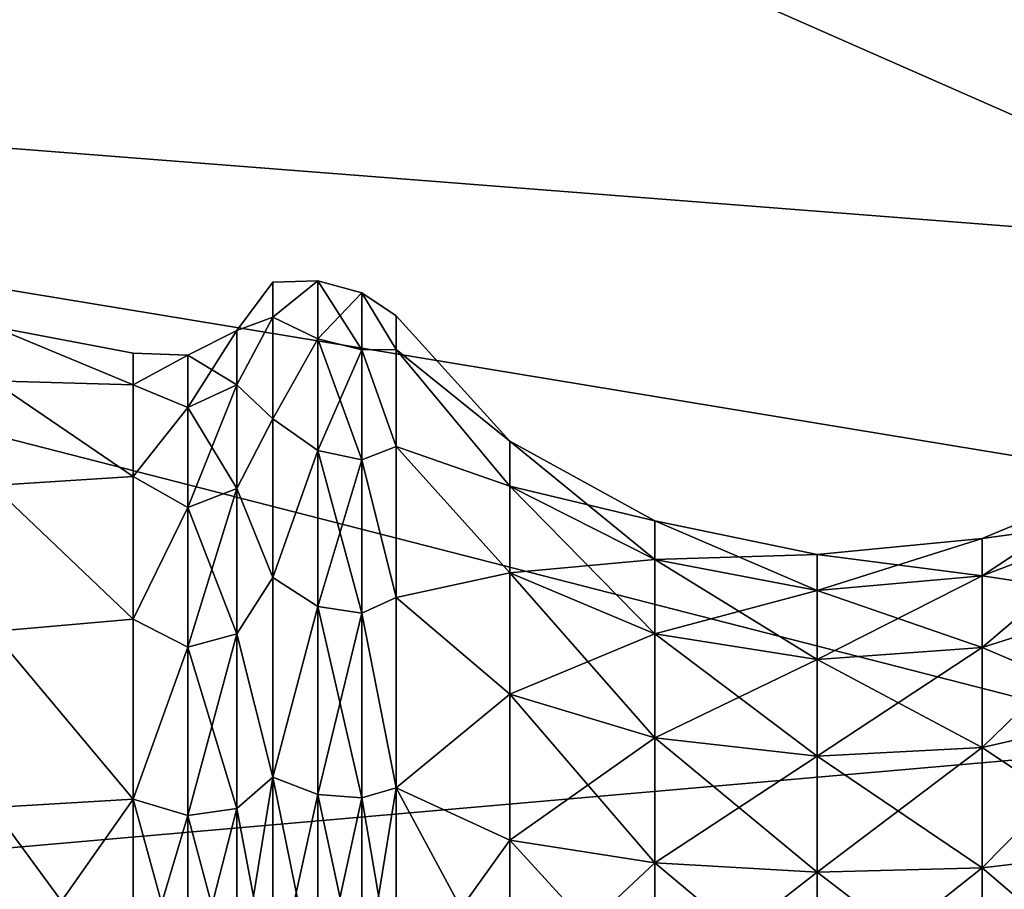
# Model space of a CAD drawing. Header units: millimetres. Extents: x -110 to 119, y -127 to 212.
# Tile 37 of 186: x -98 to -91, y 1 to 7. Entities that reach past the tile are written whole.
import ezdxf

# ---------------------------------------------------------------- set-up
doc = ezdxf.new("R2010")
doc.units = ezdxf.units.MM
doc.header["$LTSCALE"] = 26.699852
for name, color, linetype in [('10', 7, 'CONTINUOUS'), ('515', 7, 'CONTINUOUS'), ('516', 7, 'CONTINUOUS'), ('519', 7, 'CONTINUOUS'), ('520', 7, 'CONTINUOUS')]:
    doc.layers.add(name, color=color, linetype=linetype)

msp = doc.modelspace()

# ---------------------------------------------------------------- linework, layer by layer
at = {"layer": '10', "color": 7, "linetype": 'CONTINUOUS', "true_color": 0xa2afbf}
for points in [[(-107.3358, 13.3939, -53), (-109.3275, 6.8282, -53), (-88.7826, 5.2262, -36), (-107.3358, 13.3939, -53)], [(-88.0511, 6.8511, -36), (-107.3358, 13.3939, -53), (-88.7826, 5.2262, -36), (-88.0511, 6.8511, -36)], [(-109.3275, 6.8282, -53), (-110, 0, -53), (-89.6321, 1.7803, -36), (-109.3275, 6.8282, -53)], [(-88.7826, 5.2262, -36), (-109.3275, 6.8282, -53), (-89.3118, 3.5268, -36), (-88.7826, 5.2262, -36)], [(-89.3118, 3.5268, -36), (-109.3275, 6.8282, -53), (-89.6321, 1.7803, -36), (-89.3118, 3.5268, -36)], [(-110, 0, -53), (-89.7402, 0, -36), (-89.6321, 1.7803, -36), (-110, 0, -53)]]:
    msp.add_3dface(points, dxfattribs=at)
at = {"layer": '515', "color": 7, "linetype": 'CONTINUOUS', "true_color": 0xa2afbf}
for points in [[(-96.1019, 5.0063, 50.025), (-96.1019, 4.7613, 51.572), (-95.788, 5.0161, 50.7462), (-96.1019, 5.0063, 50.025)], [(-95.788, 5.0161, 50.7462), (-96.1019, 4.7613, 51.572), (-95.788, 4.6097, 52.1302), (-95.788, 5.0161, 50.7462)], [(-96.1019, 4.7613, 48.478), (-96.1019, 5.0063, 50.025), (-95.788, 5.0161, 49.3038), (-96.1019, 4.7613, 48.478)], [(-95.788, 5.0161, 49.3038), (-96.1019, 5.0063, 50.025), (-95.788, 5.0161, 50.7462), (-95.788, 5.0161, 49.3038)], [(-95.788, 4.6097, 47.9198), (-96.1019, 4.7613, 48.478), (-95.788, 5.0161, 49.3038), (-95.788, 4.6097, 47.9198)], [(-95.788, 4.6097, 47.9198), (-95.788, 5.0161, 49.3038), (-95.4793, 4.5326, 47.955), (-95.788, 4.6097, 47.9198)], [(-95.788, 5.0161, 49.3038), (-95.788, 5.0161, 50.7462), (-95.4793, 4.9321, 49.3159), (-95.788, 5.0161, 49.3038)], [(-95.4793, 4.5326, 47.955), (-95.788, 5.0161, 49.3038), (-95.4793, 4.9321, 49.3159), (-95.4793, 4.5326, 47.955)], [(-95.788, 5.0161, 50.7462), (-95.788, 4.6097, 52.1302), (-95.4793, 4.9321, 50.7341), (-95.788, 5.0161, 50.7462)], [(-95.4793, 4.9321, 49.3159), (-95.788, 5.0161, 50.7462), (-95.4793, 4.9321, 50.7341), (-95.4793, 4.9321, 49.3159)], [(-95.4793, 4.9321, 50.7341), (-95.788, 4.6097, 52.1302), (-95.4793, 4.5326, 52.095), (-95.4793, 4.9321, 50.7341)], [(-95.4793, 4.5326, 47.955), (-95.4793, 4.9321, 49.3159), (-95.241, 4.5365, 48.551), (-95.4793, 4.5326, 47.955)], [(-95.4793, 4.9321, 49.3159), (-95.4793, 4.9321, 50.7341), (-95.241, 4.77, 50.025), (-95.4793, 4.9321, 49.3159)], [(-95.241, 4.5365, 48.551), (-95.4793, 4.9321, 49.3159), (-95.241, 4.77, 50.025), (-95.241, 4.5365, 48.551)], [(-95.4793, 4.9321, 50.7341), (-95.4793, 4.5326, 52.095), (-95.241, 4.5365, 51.499), (-95.4793, 4.9321, 50.7341)], [(-95.241, 4.77, 50.025), (-95.4793, 4.9321, 50.7341), (-95.241, 4.5365, 51.499), (-95.241, 4.77, 50.025)], [(-96.1019, 4.7613, 51.572), (-96.1019, 4.0502, 52.9676), (-95.788, 4.6097, 52.1302), (-96.1019, 4.7613, 51.572)], [(-96.1019, 4.0502, 47.0824), (-96.1019, 4.7613, 48.478), (-95.788, 4.6097, 47.9198), (-96.1019, 4.0502, 47.0824)], [(-95.788, 4.6097, 52.1302), (-96.1019, 4.0502, 52.9676), (-95.788, 3.8299, 53.3436), (-95.788, 4.6097, 52.1302)], [(-95.788, 3.8299, 46.7064), (-96.1019, 4.0502, 47.0824), (-95.788, 4.6097, 47.9198), (-95.788, 3.8299, 46.7064)], [(-95.788, 3.8299, 46.7064), (-95.788, 4.6097, 47.9198), (-95.4793, 3.7658, 46.7619), (-95.788, 3.8299, 46.7064)], [(-95.4793, 3.7658, 46.7619), (-95.788, 4.6097, 47.9198), (-95.4793, 4.5326, 47.955), (-95.4793, 3.7658, 46.7619)], [(-95.788, 4.6097, 52.1302), (-95.788, 3.8299, 53.3436), (-95.4793, 4.5326, 52.095), (-95.788, 4.6097, 52.1302)], [(-95.4793, 4.5326, 52.095), (-95.788, 3.8299, 53.3436), (-95.4793, 3.7658, 53.2881), (-95.4793, 4.5326, 52.095)], [(-95.241, 3.859, 47.2213), (-95.4793, 4.5326, 47.955), (-95.241, 4.5365, 48.551), (-95.241, 3.859, 47.2213)], [(-95.241, 4.5365, 51.499), (-95.4793, 4.5326, 52.095), (-95.241, 3.859, 52.8287), (-95.241, 4.5365, 51.499)], [(-95.4793, 3.7658, 46.7619), (-95.4793, 4.5326, 47.955), (-95.241, 3.859, 47.2213), (-95.4793, 3.7658, 46.7619)], [(-95.4793, 4.5326, 52.095), (-95.4793, 3.7658, 53.2881), (-95.241, 3.859, 52.8287), (-95.4793, 4.5326, 52.095)], [(-96.1019, 4.0502, 52.9676), (-96.1019, 2.9426, 54.0752), (-95.788, 3.8299, 53.3436), (-96.1019, 4.0502, 52.9676)], [(-96.1019, 2.9426, 45.9748), (-96.1019, 4.0502, 47.0824), (-95.788, 3.8299, 46.7064), (-96.1019, 2.9426, 45.9748)], [(-95.241, 2.8037, 46.166), (-95.4793, 3.7658, 46.7619), (-95.241, 3.859, 47.2213), (-95.241, 2.8037, 46.166)], [(-95.241, 3.859, 52.8287), (-95.4793, 3.7658, 53.2881), (-95.241, 2.8037, 53.884), (-95.241, 3.859, 52.8287)], [(-95.788, 3.8299, 53.3436), (-96.1019, 2.9426, 54.0752), (-95.788, 2.7398, 54.2882), (-95.788, 3.8299, 53.3436)], [(-95.788, 2.7398, 45.7618), (-96.1019, 2.9426, 45.9748), (-95.788, 3.8299, 46.7064), (-95.788, 2.7398, 45.7618)], [(-95.788, 2.7398, 45.7618), (-95.788, 3.8299, 46.7064), (-95.4793, 2.6939, 45.8332), (-95.788, 2.7398, 45.7618)], [(-95.4793, 2.6939, 45.8332), (-95.788, 3.8299, 46.7064), (-95.4793, 3.7658, 46.7619), (-95.4793, 2.6939, 45.8332)], [(-95.788, 3.8299, 53.3436), (-95.788, 2.7398, 54.2882), (-95.4793, 3.7658, 53.2881), (-95.788, 3.8299, 53.3436)], [(-95.4793, 3.7658, 53.2881), (-95.788, 2.7398, 54.2882), (-95.4793, 2.6939, 54.2168), (-95.4793, 3.7658, 53.2881)], [(-95.4793, 2.6939, 45.8332), (-95.4793, 3.7658, 46.7619), (-95.241, 2.8037, 46.166), (-95.4793, 2.6939, 45.8332)], [(-95.4793, 3.7658, 53.2881), (-95.4793, 2.6939, 54.2168), (-95.241, 2.8037, 53.884), (-95.4793, 3.7658, 53.2881)], [(-96.1019, 2.9426, 54.0752), (-96.1019, 1.547, 54.7863), (-95.788, 2.7398, 54.2882), (-96.1019, 2.9426, 54.0752)], [(-96.1019, 1.547, 45.2637), (-96.1019, 2.9426, 45.9748), (-95.788, 2.7398, 45.7618), (-96.1019, 1.547, 45.2637)], [(-95.241, 1.474, 45.4885), (-95.4793, 2.6939, 45.8332), (-95.241, 2.8037, 46.166), (-95.241, 1.474, 45.4885)], [(-95.241, 2.8037, 53.884), (-95.4793, 2.6939, 54.2168), (-95.241, 1.474, 54.5615), (-95.241, 2.8037, 53.884)], [(-95.788, 2.7398, 54.2882), (-96.1019, 1.547, 54.7863), (-95.788, 1.4277, 54.8874), (-95.788, 2.7398, 54.2882)], [(-95.788, 1.4277, 45.1626), (-96.1019, 1.547, 45.2637), (-95.788, 2.7398, 45.7618), (-95.788, 1.4277, 45.1626)], [(-95.788, 1.4277, 45.1626), (-95.788, 2.7398, 45.7618), (-95.4793, 1.4038, 45.244), (-95.788, 1.4277, 45.1626)], [(-95.4793, 1.4038, 45.244), (-95.788, 2.7398, 45.7618), (-95.4793, 2.6939, 45.8332), (-95.4793, 1.4038, 45.244)], [(-95.788, 2.7398, 54.2882), (-95.788, 1.4277, 54.8874), (-95.4793, 2.6939, 54.2168), (-95.788, 2.7398, 54.2882)], [(-95.4793, 2.6939, 54.2168), (-95.788, 1.4277, 54.8874), (-95.4793, 1.4038, 54.806), (-95.4793, 2.6939, 54.2168)], [(-95.4793, 1.4038, 45.244), (-95.4793, 2.6939, 45.8332), (-95.241, 1.474, 45.4885), (-95.4793, 1.4038, 45.244)], [(-95.4793, 2.6939, 54.2168), (-95.4793, 1.4038, 54.806), (-95.241, 1.474, 54.5615), (-95.4793, 2.6939, 54.2168)], [(-95.788, 0, 44.9573), (-96.1019, 0, 45.0187), (-96.1019, 1.547, 45.2637), (-95.788, 0, 44.9573)], [(-95.788, 0, 44.9573), (-96.1019, 1.547, 45.2637), (-95.788, 1.4277, 45.1626), (-95.788, 0, 44.9573)], [(-96.1019, 1.547, 54.7863), (-96.1019, 0, 55.0313), (-95.788, 1.4277, 54.8874), (-96.1019, 1.547, 54.7863)], [(-95.241, 0, 45.255), (-95.4793, 1.4038, 45.244), (-95.241, 1.474, 45.4885), (-95.241, 0, 45.255)], [(-95.4793, 0, 55.0079), (-95.241, 0, 54.795), (-95.241, 1.474, 54.5615), (-95.4793, 0, 55.0079)], [(-95.4793, 1.4038, 54.806), (-95.4793, 0, 55.0079), (-95.241, 1.474, 54.5615), (-95.4793, 1.4038, 54.806)], [(-96.1019, 0, 55.0313), (-95.788, 0, 55.0927), (-95.788, 1.4277, 54.8874), (-96.1019, 0, 55.0313)], [(-95.4793, 0, 45.0421), (-95.788, 0, 44.9573), (-95.788, 1.4277, 45.1626), (-95.4793, 0, 45.0421)], [(-95.4793, 0, 45.0421), (-95.788, 1.4277, 45.1626), (-95.4793, 1.4038, 45.244), (-95.4793, 0, 45.0421)], [(-95.788, 1.4277, 54.8874), (-95.788, 0, 55.0927), (-95.4793, 1.4038, 54.806), (-95.788, 1.4277, 54.8874)], [(-95.788, 0, 55.0927), (-95.4793, 0, 55.0079), (-95.4793, 1.4038, 54.806), (-95.788, 0, 55.0927)], [(-95.241, 0, 45.255), (-95.4793, 0, 45.0421), (-95.4793, 1.4038, 45.244), (-95.241, 0, 45.255)]]:
    msp.add_3dface(points, dxfattribs=at)
at = {"layer": '516', "color": 7, "linetype": 'CONTINUOUS', "true_color": 0xa2afbf}
for points in [[(-95.241, 4.5365, 48.551), (-95.241, 4.77, 50.025), (-94.4461, 3.8962, 49.4648), (-95.241, 4.5365, 48.551)], [(-95.241, 4.77, 50.025), (-95.241, 4.5365, 51.499), (-94.4461, 3.8962, 50.5852), (-95.241, 4.77, 50.025)], [(-94.4461, 3.8962, 49.4648), (-95.241, 4.77, 50.025), (-94.4461, 3.8962, 50.5852), (-94.4461, 3.8962, 49.4648)], [(-95.241, 3.859, 47.2213), (-95.241, 4.5365, 48.551), (-94.4461, 3.5806, 48.3898), (-95.241, 3.859, 47.2213)], [(-94.4461, 3.5806, 48.3898), (-95.241, 4.5365, 48.551), (-94.4461, 3.8962, 49.4648), (-94.4461, 3.5806, 48.3898)], [(-95.241, 4.5365, 51.499), (-95.241, 3.859, 52.8287), (-94.4461, 3.5806, 51.6602), (-95.241, 4.5365, 51.499)], [(-94.4461, 3.8962, 50.5852), (-95.241, 4.5365, 51.499), (-94.4461, 3.5806, 51.6602), (-94.4461, 3.8962, 50.5852)], [(-95.241, 2.8037, 46.166), (-95.241, 3.859, 47.2213), (-94.4461, 2.9748, 47.4473), (-95.241, 2.8037, 46.166)], [(-94.4461, 2.9748, 47.4473), (-95.241, 3.859, 47.2213), (-94.4461, 3.5806, 48.3898), (-94.4461, 2.9748, 47.4473)], [(-95.241, 3.859, 52.8287), (-95.241, 2.8037, 53.884), (-94.4461, 2.9748, 52.6027), (-95.241, 3.859, 52.8287)], [(-94.4461, 3.5806, 51.6602), (-95.241, 3.859, 52.8287), (-94.4461, 2.9748, 52.6027), (-94.4461, 3.5806, 51.6602)], [(-94.4461, 3.5806, 48.3898), (-94.4461, 3.8962, 49.4648), (-93.4335, 3.0679, 48.624), (-94.4461, 3.5806, 48.3898)], [(-94.4461, 3.8962, 49.4648), (-94.4461, 3.8962, 50.5852), (-93.4335, 3.3383, 49.545), (-94.4461, 3.8962, 49.4648)], [(-93.4335, 3.0679, 48.624), (-94.4461, 3.8962, 49.4648), (-93.4335, 3.3383, 49.545), (-93.4335, 3.0679, 48.624)], [(-94.4461, 3.8962, 50.5852), (-94.4461, 3.5806, 51.6602), (-93.4335, 3.3383, 50.505), (-94.4461, 3.8962, 50.5852)], [(-93.4335, 3.3383, 49.545), (-94.4461, 3.8962, 50.5852), (-93.4335, 3.3383, 50.505), (-93.4335, 3.3383, 49.545)], [(-91.1456, 3.2143, 49.5629), (-91.1456, 3.2143, 50.4871), (-90.0776, 3.6594, 49.4989), (-91.1456, 3.2143, 49.5629)], [(-90.0776, 3.3629, 48.4892), (-91.1456, 3.2143, 49.5629), (-90.0776, 3.6594, 49.4989), (-90.0776, 3.3629, 48.4892)], [(-91.1456, 3.2143, 50.4871), (-91.1456, 2.9539, 51.374), (-90.0776, 3.6594, 50.5511), (-91.1456, 3.2143, 50.4871)], [(-90.0776, 3.6594, 49.4989), (-91.1456, 3.2143, 50.4871), (-90.0776, 3.6594, 50.5511), (-90.0776, 3.6594, 49.4989)], [(-90.0776, 3.6594, 50.5511), (-91.1456, 2.9539, 51.374), (-90.0776, 3.3629, 51.5608), (-90.0776, 3.6594, 50.5511)], [(-94.4461, 2.9748, 47.4473), (-94.4461, 3.5806, 48.3898), (-93.4335, 2.5489, 47.8164), (-94.4461, 2.9748, 47.4473)], [(-93.4335, 2.5489, 47.8164), (-94.4461, 3.5806, 48.3898), (-93.4335, 3.0679, 48.624), (-93.4335, 2.5489, 47.8164)], [(-94.4461, 3.5806, 51.6602), (-94.4461, 2.9748, 52.6027), (-93.4335, 3.0679, 51.426), (-94.4461, 3.5806, 51.6602)], [(-93.4335, 3.3383, 50.505), (-94.4461, 3.5806, 51.6602), (-93.4335, 3.0679, 51.426), (-93.4335, 3.3383, 50.505)], [(-93.4335, 3.0679, 48.624), (-93.4335, 3.3383, 49.545), (-92.2991, 2.8525, 48.7223), (-93.4335, 3.0679, 48.624)], [(-93.4335, 3.3383, 49.545), (-93.4335, 3.3383, 50.505), (-92.2991, 3.1039, 49.5787), (-93.4335, 3.3383, 49.545)], [(-92.2991, 2.8525, 48.7223), (-93.4335, 3.3383, 49.545), (-92.2991, 3.1039, 49.5787), (-92.2991, 2.8525, 48.7223)], [(-93.4335, 3.3383, 50.505), (-93.4335, 3.0679, 51.426), (-92.2991, 3.1039, 50.4713), (-93.4335, 3.3383, 50.505)], [(-92.2991, 3.1039, 49.5787), (-93.4335, 3.3383, 50.505), (-92.2991, 3.1039, 50.4713), (-92.2991, 3.1039, 49.5787)], [(-91.1456, 2.9539, 48.676), (-91.1456, 3.2143, 49.5629), (-90.0776, 3.3629, 48.4892), (-91.1456, 2.9539, 48.676)], [(-90.0776, 2.794, 47.604), (-91.1456, 2.9539, 48.676), (-90.0776, 3.3629, 48.4892), (-90.0776, 2.794, 47.604)], [(-91.1456, 2.9539, 51.374), (-91.1456, 2.4542, 52.1515), (-90.0776, 3.3629, 51.5608), (-91.1456, 2.9539, 51.374)], [(-90.0776, 3.3629, 51.5608), (-91.1456, 2.4542, 52.1515), (-90.0776, 2.794, 52.446), (-90.0776, 3.3629, 51.5608)], [(-92.2991, 3.1039, 49.5787), (-92.2991, 3.1039, 50.4713), (-91.1456, 3.2143, 49.5629), (-92.2991, 3.1039, 49.5787)], [(-91.1456, 2.9539, 48.676), (-92.2991, 3.1039, 49.5787), (-91.1456, 3.2143, 49.5629), (-91.1456, 2.9539, 48.676)], [(-92.2991, 3.1039, 50.4713), (-92.2991, 2.8525, 51.3277), (-91.1456, 3.2143, 50.4871), (-92.2991, 3.1039, 50.4713)], [(-91.1456, 3.2143, 49.5629), (-92.2991, 3.1039, 50.4713), (-91.1456, 3.2143, 50.4871), (-91.1456, 3.2143, 49.5629)], [(-91.1456, 3.2143, 50.4871), (-92.2991, 2.8525, 51.3277), (-91.1456, 2.9539, 51.374), (-91.1456, 3.2143, 50.4871)], [(-92.2991, 3.1039, 50.4713), (-93.4335, 3.0679, 51.426), (-92.2991, 2.8525, 51.3277), (-92.2991, 3.1039, 50.4713)], [(-92.2991, 2.8525, 48.7223), (-92.2991, 3.1039, 49.5787), (-91.1456, 2.9539, 48.676), (-92.2991, 2.8525, 48.7223)], [(-93.4335, 3.0679, 51.426), (-94.4461, 2.9748, 52.6027), (-93.4335, 2.5489, 52.2336), (-93.4335, 3.0679, 51.426)], [(-93.4335, 2.5489, 47.8164), (-93.4335, 3.0679, 48.624), (-92.2991, 2.3699, 47.9715), (-93.4335, 2.5489, 47.8164)], [(-92.2991, 2.3699, 47.9715), (-93.4335, 3.0679, 48.624), (-92.2991, 2.8525, 48.7223), (-92.2991, 2.3699, 47.9715)], [(-93.4335, 3.0679, 51.426), (-93.4335, 2.5489, 52.2336), (-92.2991, 2.8525, 51.3277), (-93.4335, 3.0679, 51.426)], [(-94.4461, 2.1281, 46.7136), (-95.241, 2.8037, 46.166), (-94.4461, 2.9748, 47.4473), (-94.4461, 2.1281, 46.7136)], [(-94.4461, 2.9748, 52.6027), (-95.241, 2.8037, 53.884), (-94.4461, 2.1281, 53.3364), (-94.4461, 2.9748, 52.6027)], [(-94.4461, 2.1281, 46.7136), (-94.4461, 2.9748, 47.4473), (-93.4335, 1.8234, 47.1878), (-94.4461, 2.1281, 46.7136)], [(-93.4335, 1.8234, 47.1878), (-94.4461, 2.9748, 47.4473), (-93.4335, 2.5489, 47.8164), (-93.4335, 1.8234, 47.1878)], [(-94.4461, 2.9748, 52.6027), (-94.4461, 2.1281, 53.3364), (-93.4335, 2.5489, 52.2336), (-94.4461, 2.9748, 52.6027)], [(-91.1456, 2.4542, 47.8985), (-92.2991, 2.8525, 48.7223), (-91.1456, 2.9539, 48.676), (-91.1456, 2.4542, 47.8985)], [(-92.2991, 2.8525, 51.3277), (-92.2991, 2.3699, 52.0785), (-91.1456, 2.9539, 51.374), (-92.2991, 2.8525, 51.3277)], [(-91.1456, 2.9539, 51.374), (-92.2991, 2.3699, 52.0785), (-91.1456, 2.4542, 52.1515), (-91.1456, 2.9539, 51.374)], [(-91.1456, 2.4542, 47.8985), (-91.1456, 2.9539, 48.676), (-90.0776, 2.794, 47.604), (-91.1456, 2.4542, 47.8985)], [(-92.2991, 2.8525, 51.3277), (-93.4335, 2.5489, 52.2336), (-92.2991, 2.3699, 52.0785), (-92.2991, 2.8525, 51.3277)], [(-92.2991, 2.3699, 47.9715), (-92.2991, 2.8525, 48.7223), (-91.1456, 2.4542, 47.8985), (-92.2991, 2.3699, 47.9715)], [(-95.241, 1.474, 45.4885), (-95.241, 2.8037, 46.166), (-94.4461, 2.1281, 46.7136), (-95.241, 1.474, 45.4885)], [(-95.241, 2.8037, 53.884), (-95.241, 1.474, 54.5615), (-94.4461, 2.1281, 53.3364), (-95.241, 2.8037, 53.884)], [(-90.0776, 1.9988, 46.9149), (-91.1456, 2.4542, 47.8985), (-90.0776, 2.794, 47.604), (-90.0776, 1.9988, 46.9149)], [(-91.1456, 2.4542, 52.1515), (-91.1456, 1.7556, 52.7568), (-90.0776, 2.794, 52.446), (-91.1456, 2.4542, 52.1515)], [(-90.0776, 2.794, 52.446), (-91.1456, 1.7556, 52.7568), (-90.0776, 1.9988, 53.1351), (-90.0776, 2.794, 52.446)], [(-93.4335, 2.5489, 52.2336), (-94.4461, 2.1281, 53.3364), (-93.4335, 1.8234, 52.8622), (-93.4335, 2.5489, 52.2336)], [(-93.4335, 1.8234, 47.1878), (-93.4335, 2.5489, 47.8164), (-92.2991, 1.6954, 47.387), (-93.4335, 1.8234, 47.1878)], [(-92.2991, 1.6954, 47.387), (-93.4335, 2.5489, 47.8164), (-92.2991, 2.3699, 47.9715), (-92.2991, 1.6954, 47.387)], [(-93.4335, 2.5489, 52.2336), (-93.4335, 1.8234, 52.8622), (-92.2991, 2.3699, 52.0785), (-93.4335, 2.5489, 52.2336)], [(-91.1456, 1.7556, 47.2932), (-92.2991, 2.3699, 47.9715), (-91.1456, 2.4542, 47.8985), (-91.1456, 1.7556, 47.2932)], [(-92.2991, 2.3699, 52.0785), (-92.2991, 1.6954, 52.663), (-91.1456, 2.4542, 52.1515), (-92.2991, 2.3699, 52.0785)], [(-91.1456, 2.4542, 52.1515), (-92.2991, 1.6954, 52.663), (-91.1456, 1.7556, 52.7568), (-91.1456, 2.4542, 52.1515)], [(-91.1456, 1.7556, 47.2932), (-91.1456, 2.4542, 47.8985), (-90.0776, 1.9988, 46.9149), (-91.1456, 1.7556, 47.2932)], [(-92.2991, 2.3699, 52.0785), (-93.4335, 1.8234, 52.8622), (-92.2991, 1.6954, 52.663), (-92.2991, 2.3699, 52.0785)], [(-92.2991, 1.6954, 47.387), (-92.2991, 2.3699, 47.9715), (-91.1456, 1.7556, 47.2932), (-92.2991, 1.6954, 47.387)], [(-94.4461, 1.109, 46.2482), (-95.241, 1.474, 45.4885), (-94.4461, 2.1281, 46.7136), (-94.4461, 1.109, 46.2482)], [(-94.4461, 2.1281, 53.3364), (-95.241, 1.474, 54.5615), (-94.4461, 1.109, 53.8018), (-94.4461, 2.1281, 53.3364)], [(-94.4461, 1.109, 46.2482), (-94.4461, 2.1281, 46.7136), (-93.4335, 0.9502, 46.789), (-94.4461, 1.109, 46.2482)], [(-93.4335, 0.9502, 46.789), (-94.4461, 2.1281, 46.7136), (-93.4335, 1.8234, 47.1878), (-93.4335, 0.9502, 46.789)], [(-94.4461, 2.1281, 53.3364), (-94.4461, 1.109, 53.8018), (-93.4335, 1.8234, 52.8622), (-94.4461, 2.1281, 53.3364)], [(-90.0776, 1.0416, 46.4777), (-91.1456, 1.7556, 47.2932), (-90.0776, 1.9988, 46.9149), (-90.0776, 1.0416, 46.4777)], [(-91.1456, 1.7556, 52.7568), (-91.1456, 0.9149, 53.1408), (-90.0776, 1.9988, 53.1351), (-91.1456, 1.7556, 52.7568)], [(-90.0776, 1.9988, 53.1351), (-91.1456, 0.9149, 53.1408), (-90.0776, 1.0416, 53.5723), (-90.0776, 1.9988, 53.1351)], [(-93.4335, 1.8234, 52.8622), (-94.4461, 1.109, 53.8018), (-93.4335, 0.9502, 53.261), (-93.4335, 1.8234, 52.8622)], [(-93.4335, 0.9502, 46.789), (-93.4335, 1.8234, 47.1878), (-92.2991, 0.8835, 47.0162), (-93.4335, 0.9502, 46.789)], [(-92.2991, 0.8835, 47.0162), (-93.4335, 1.8234, 47.1878), (-92.2991, 1.6954, 47.387), (-92.2991, 0.8835, 47.0162)], [(-93.4335, 1.8234, 52.8622), (-93.4335, 0.9502, 53.261), (-92.2991, 1.6954, 52.663), (-93.4335, 1.8234, 52.8622)], [(-91.1456, 0.9149, 46.9092), (-92.2991, 1.6954, 47.387), (-91.1456, 1.7556, 47.2932), (-91.1456, 0.9149, 46.9092)], [(-92.2991, 1.6954, 52.663), (-92.2991, 0.8835, 53.0338), (-91.1456, 1.7556, 52.7568), (-92.2991, 1.6954, 52.663)], [(-91.1456, 1.7556, 52.7568), (-92.2991, 0.8835, 53.0338), (-91.1456, 0.9149, 53.1408), (-91.1456, 1.7556, 52.7568)], [(-91.1456, 0.9149, 46.9092), (-91.1456, 1.7556, 47.2932), (-90.0776, 1.0416, 46.4777), (-91.1456, 0.9149, 46.9092)], [(-92.2991, 1.6954, 52.663), (-93.4335, 0.9502, 53.261), (-92.2991, 0.8835, 53.0338), (-92.2991, 1.6954, 52.663)], [(-92.2991, 0.8835, 47.0162), (-92.2991, 1.6954, 47.387), (-91.1456, 0.9149, 46.9092), (-92.2991, 0.8835, 47.0162)], [(-94.4461, 0, 46.0887), (-95.241, 0, 45.255), (-95.241, 1.474, 45.4885), (-94.4461, 0, 46.0887)], [(-95.241, 1.474, 54.5615), (-95.241, 0, 54.795), (-94.4461, 1.109, 53.8018), (-95.241, 1.474, 54.5615)], [(-94.4461, 0, 46.0887), (-95.241, 1.474, 45.4885), (-94.4461, 1.109, 46.2482), (-94.4461, 0, 46.0887)], [(-95.241, 0, 54.795), (-94.4461, 0, 53.9613), (-94.4461, 1.109, 53.8018), (-95.241, 0, 54.795)], [(-94.4461, 1.109, 53.8018), (-94.4461, 0, 53.9613), (-93.4335, 0.9502, 53.261), (-94.4461, 1.109, 53.8018)], [(-93.4335, 0, 46.6524), (-94.4461, 0, 46.0887), (-94.4461, 1.109, 46.2482), (-93.4335, 0, 46.6524)], [(-93.4335, 0, 46.6524), (-94.4461, 1.109, 46.2482), (-93.4335, 0.9502, 46.789), (-93.4335, 0, 46.6524)], [(-91.1456, 0, 53.2723), (-90.0776, 0, 53.722), (-90.0776, 1.0416, 53.5723), (-91.1456, 0, 53.2723)], [(-91.1456, 0.9149, 53.1408), (-91.1456, 0, 53.2723), (-90.0776, 1.0416, 53.5723), (-91.1456, 0.9149, 53.1408)], [(-90.0776, 0, 46.328), (-91.1456, 0.9149, 46.9092), (-90.0776, 1.0416, 46.4777), (-90.0776, 0, 46.328)], [(-94.4461, 0, 53.9613), (-93.4335, 0, 53.3976), (-93.4335, 0.9502, 53.261), (-94.4461, 0, 53.9613)], [(-93.4335, 0.9502, 53.261), (-93.4335, 0, 53.3976), (-92.2991, 0.8835, 53.0338), (-93.4335, 0.9502, 53.261)], [(-92.2991, 0, 46.8892), (-93.4335, 0, 46.6524), (-93.4335, 0.9502, 46.789), (-92.2991, 0, 46.8892)], [(-92.2991, 0, 46.8892), (-93.4335, 0.9502, 46.789), (-92.2991, 0.8835, 47.0162), (-92.2991, 0, 46.8892)], [(-92.2991, 0, 53.1608), (-91.1456, 0, 53.2723), (-91.1456, 0.9149, 53.1408), (-92.2991, 0, 53.1608)], [(-92.2991, 0.8835, 53.0338), (-92.2991, 0, 53.1608), (-91.1456, 0.9149, 53.1408), (-92.2991, 0.8835, 53.0338)], [(-91.1456, 0, 46.7777), (-92.2991, 0.8835, 47.0162), (-91.1456, 0.9149, 46.9092), (-91.1456, 0, 46.7777)], [(-90.0776, 0, 46.328), (-91.1456, 0, 46.7777), (-91.1456, 0.9149, 46.9092), (-90.0776, 0, 46.328)], [(-93.4335, 0, 53.3976), (-92.2991, 0, 53.1608), (-92.2991, 0.8835, 53.0338), (-93.4335, 0, 53.3976)], [(-91.1456, 0, 46.7777), (-92.2991, 0, 46.8892), (-92.2991, 0.8835, 47.0162), (-91.1456, 0, 46.7777)]]:
    msp.add_3dface(points, dxfattribs=at)
at = {"layer": '519', "color": 7, "linetype": 'CONTINUOUS', "true_color": 0xa2afbf}
for points in [[(-98.06, 4.317, 48.0535), (-98.06, 4.6975, 49.3496), (-97.0782, 4.2893, 48.6313), (-98.06, 4.317, 48.0535)], [(-98.06, 4.6975, 49.3496), (-98.06, 4.6975, 50.7004), (-97.0782, 4.51, 50.025), (-98.06, 4.6975, 49.3496)], [(-97.0782, 4.2893, 48.6313), (-98.06, 4.6975, 49.3496), (-97.0782, 4.51, 50.025), (-97.0782, 4.2893, 48.6313)], [(-98.06, 4.6975, 50.7004), (-98.06, 4.317, 51.9965), (-97.0782, 4.2893, 51.4187), (-98.06, 4.6975, 50.7004)], [(-97.0782, 4.51, 50.025), (-98.06, 4.6975, 50.7004), (-97.0782, 4.2893, 51.4187), (-97.0782, 4.51, 50.025)], [(-98.06, 3.5867, 46.9171), (-98.06, 4.317, 48.0535), (-97.0782, 3.6487, 47.3741), (-98.06, 3.5867, 46.9171)], [(-97.0782, 3.6487, 47.3741), (-98.06, 4.317, 48.0535), (-97.0782, 4.2893, 48.6313), (-97.0782, 3.6487, 47.3741)], [(-98.06, 4.317, 51.9965), (-98.06, 3.5867, 53.1329), (-97.0782, 3.6487, 52.6759), (-98.06, 4.317, 51.9965)], [(-97.0782, 4.2893, 51.4187), (-98.06, 4.317, 51.9965), (-97.0782, 3.6487, 52.6759), (-97.0782, 4.2893, 51.4187)], [(-97.0782, 2.6509, 46.3763), (-98.06, 3.5867, 46.9171), (-97.0782, 3.6487, 47.3741), (-97.0782, 2.6509, 46.3763)], [(-97.0782, 3.6487, 52.6759), (-98.06, 3.5867, 53.1329), (-97.0782, 2.6509, 53.6737), (-97.0782, 3.6487, 52.6759)], [(-98.06, 2.5658, 46.0326), (-98.06, 3.5867, 46.9171), (-97.0782, 2.6509, 46.3763), (-98.06, 2.5658, 46.0326)], [(-98.06, 3.5867, 53.1329), (-98.06, 2.5658, 54.0174), (-97.0782, 2.6509, 53.6737), (-98.06, 3.5867, 53.1329)], [(-97.0782, 1.3937, 45.7357), (-98.06, 2.5658, 46.0326), (-97.0782, 2.6509, 46.3763), (-97.0782, 1.3937, 45.7357)], [(-97.0782, 2.6509, 53.6737), (-98.06, 2.5658, 54.0174), (-97.0782, 1.3937, 54.3143), (-97.0782, 2.6509, 53.6737)], [(-98.06, 1.3371, 45.4714), (-98.06, 2.5658, 46.0326), (-97.0782, 1.3937, 45.7357), (-98.06, 1.3371, 45.4714)], [(-98.06, 2.5658, 54.0174), (-98.06, 1.3371, 54.5786), (-97.0782, 1.3937, 54.3143), (-98.06, 2.5658, 54.0174)], [(-98.06, 0, 54.7708), (-97.0782, 0, 54.535), (-97.0782, 1.3937, 54.3143), (-98.06, 0, 54.7708)], [(-98.06, 1.3371, 54.5786), (-98.06, 0, 54.7708), (-97.0782, 1.3937, 54.3143), (-98.06, 1.3371, 54.5786)], [(-97.0782, 0, 45.515), (-98.06, 1.3371, 45.4714), (-97.0782, 1.3937, 45.7357), (-97.0782, 0, 45.515)], [(-97.0782, 0, 45.515), (-98.06, 0, 45.2792), (-98.06, 1.3371, 45.4714), (-97.0782, 0, 45.515)]]:
    msp.add_3dface(points, dxfattribs=at)
at = {"layer": '520', "color": 7, "linetype": 'CONTINUOUS', "true_color": 0xa2afbf}
for points in [[(-96.1019, 4.7613, 51.572), (-96.1019, 5.0063, 50.025), (-96.3534, 4.6682, 50.6962), (-96.1019, 4.7613, 51.572)], [(-96.1019, 5.0063, 50.025), (-96.1019, 4.7613, 48.478), (-96.3534, 4.6682, 49.3538), (-96.1019, 5.0063, 50.025)], [(-96.3534, 4.6682, 50.6962), (-96.1019, 5.0063, 50.025), (-96.3534, 4.6682, 49.3538), (-96.3534, 4.6682, 50.6962)], [(-96.1019, 4.0502, 52.9676), (-96.1019, 4.7613, 51.572), (-96.3534, 4.29, 51.9842), (-96.1019, 4.0502, 52.9676)], [(-96.3534, 4.29, 51.9842), (-96.1019, 4.7613, 51.572), (-96.3534, 4.6682, 50.6962), (-96.3534, 4.29, 51.9842)], [(-96.1019, 4.7613, 48.478), (-96.1019, 4.0502, 47.0824), (-96.3534, 4.29, 48.0658), (-96.1019, 4.7613, 48.478)], [(-96.3534, 4.6682, 49.3538), (-96.1019, 4.7613, 48.478), (-96.3534, 4.29, 48.0658), (-96.3534, 4.6682, 49.3538)], [(-96.3534, 4.29, 51.9842), (-96.3534, 4.6682, 50.6962), (-96.696, 4.1316, 51.9119), (-96.3534, 4.29, 51.9842)], [(-96.3534, 4.6682, 50.6962), (-96.3534, 4.6682, 49.3538), (-96.696, 4.4959, 50.6714), (-96.3534, 4.6682, 50.6962)], [(-96.696, 4.1316, 51.9119), (-96.3534, 4.6682, 50.6962), (-96.696, 4.4959, 50.6714), (-96.696, 4.1316, 51.9119)], [(-96.3534, 4.6682, 49.3538), (-96.3534, 4.29, 48.0658), (-96.696, 4.4959, 49.3786), (-96.3534, 4.6682, 49.3538)], [(-96.696, 4.4959, 50.6714), (-96.3534, 4.6682, 49.3538), (-96.696, 4.4959, 49.3786), (-96.696, 4.4959, 50.6714)], [(-97.0782, 4.2893, 48.6313), (-97.0782, 4.51, 50.025), (-96.696, 4.4959, 49.3786), (-97.0782, 4.2893, 48.6313)], [(-97.0782, 4.51, 50.025), (-97.0782, 4.2893, 51.4187), (-96.696, 4.4959, 50.6714), (-97.0782, 4.51, 50.025)], [(-97.0782, 4.51, 50.025), (-96.696, 4.4959, 50.6714), (-96.696, 4.4959, 49.3786), (-97.0782, 4.51, 50.025)], [(-97.0782, 4.2893, 48.6313), (-96.696, 4.4959, 49.3786), (-96.696, 4.1316, 48.1381), (-97.0782, 4.2893, 48.6313)], [(-97.0782, 4.2893, 51.4187), (-96.696, 4.1316, 51.9119), (-96.696, 4.4959, 50.6714), (-97.0782, 4.2893, 51.4187)], [(-96.696, 4.4959, 49.3786), (-96.3534, 4.29, 48.0658), (-96.696, 4.1316, 48.1381), (-96.696, 4.4959, 49.3786)], [(-97.0782, 3.6487, 47.3741), (-97.0782, 4.2893, 48.6313), (-96.696, 4.1316, 48.1381), (-97.0782, 3.6487, 47.3741)], [(-97.0782, 4.2893, 51.4187), (-97.0782, 3.6487, 52.6759), (-96.696, 4.1316, 51.9119), (-97.0782, 4.2893, 51.4187)], [(-96.3534, 3.5643, 53.1135), (-96.3534, 4.29, 51.9842), (-96.696, 3.4327, 52.9994), (-96.3534, 3.5643, 53.1135)], [(-96.696, 3.4327, 52.9994), (-96.3534, 4.29, 51.9842), (-96.696, 4.1316, 51.9119), (-96.696, 3.4327, 52.9994)], [(-96.3534, 4.29, 48.0658), (-96.3534, 3.5643, 46.9365), (-96.696, 4.1316, 48.1381), (-96.3534, 4.29, 48.0658)], [(-96.3534, 3.5643, 53.1135), (-96.1019, 4.0502, 52.9676), (-96.3534, 4.29, 51.9842), (-96.3534, 3.5643, 53.1135)], [(-96.3534, 4.29, 48.0658), (-96.1019, 4.0502, 47.0824), (-96.3534, 3.5643, 46.9365), (-96.3534, 4.29, 48.0658)], [(-97.0782, 3.6487, 47.3741), (-96.696, 4.1316, 48.1381), (-96.696, 3.4327, 47.0506), (-97.0782, 3.6487, 47.3741)], [(-97.0782, 3.6487, 52.6759), (-96.696, 3.4327, 52.9994), (-96.696, 4.1316, 51.9119), (-97.0782, 3.6487, 52.6759)], [(-96.696, 4.1316, 48.1381), (-96.3534, 3.5643, 46.9365), (-96.696, 3.4327, 47.0506), (-96.696, 4.1316, 48.1381)], [(-96.1019, 2.9426, 54.0752), (-96.1019, 4.0502, 52.9676), (-96.3534, 3.5643, 53.1135), (-96.1019, 2.9426, 54.0752)], [(-96.1019, 4.0502, 47.0824), (-96.1019, 2.9426, 45.9748), (-96.3534, 3.5643, 46.9365), (-96.1019, 4.0502, 47.0824)], [(-97.0782, 2.6509, 46.3763), (-97.0782, 3.6487, 47.3741), (-96.696, 3.4327, 47.0506), (-97.0782, 2.6509, 46.3763)], [(-97.0782, 3.6487, 52.6759), (-97.0782, 2.6509, 53.6737), (-96.696, 3.4327, 52.9994), (-97.0782, 3.6487, 52.6759)], [(-96.3534, 2.5498, 53.9925), (-96.3534, 3.5643, 53.1135), (-96.696, 2.4556, 53.8461), (-96.3534, 2.5498, 53.9925)], [(-96.696, 2.4556, 53.8461), (-96.3534, 3.5643, 53.1135), (-96.696, 3.4327, 52.9994), (-96.696, 2.4556, 53.8461)], [(-96.3534, 3.5643, 46.9365), (-96.3534, 2.5498, 46.0575), (-96.696, 3.4327, 47.0506), (-96.3534, 3.5643, 46.9365)], [(-96.3534, 2.5498, 53.9925), (-96.1019, 2.9426, 54.0752), (-96.3534, 3.5643, 53.1135), (-96.3534, 2.5498, 53.9925)], [(-96.3534, 3.5643, 46.9365), (-96.1019, 2.9426, 45.9748), (-96.3534, 2.5498, 46.0575), (-96.3534, 3.5643, 46.9365)], [(-97.0782, 2.6509, 46.3763), (-96.696, 3.4327, 47.0506), (-96.696, 2.4556, 46.2039), (-97.0782, 2.6509, 46.3763)], [(-97.0782, 2.6509, 53.6737), (-96.696, 2.4556, 53.8461), (-96.696, 3.4327, 52.9994), (-97.0782, 2.6509, 53.6737)], [(-96.696, 3.4327, 47.0506), (-96.3534, 2.5498, 46.0575), (-96.696, 2.4556, 46.2039), (-96.696, 3.4327, 47.0506)], [(-96.1019, 1.547, 54.7863), (-96.1019, 2.9426, 54.0752), (-96.3534, 2.5498, 53.9925), (-96.1019, 1.547, 54.7863)], [(-96.1019, 2.9426, 45.9748), (-96.1019, 1.547, 45.2637), (-96.3534, 2.5498, 46.0575), (-96.1019, 2.9426, 45.9748)], [(-97.0782, 1.3937, 45.7357), (-97.0782, 2.6509, 46.3763), (-96.696, 2.4556, 46.2039), (-97.0782, 1.3937, 45.7357)], [(-97.0782, 2.6509, 53.6737), (-97.0782, 1.3937, 54.3143), (-96.696, 2.4556, 53.8461), (-97.0782, 2.6509, 53.6737)], [(-96.3534, 1.3287, 54.5502), (-96.3534, 2.5498, 53.9925), (-96.696, 1.2797, 54.3831), (-96.3534, 1.3287, 54.5502)], [(-96.696, 1.2797, 54.3831), (-96.3534, 2.5498, 53.9925), (-96.696, 2.4556, 53.8461), (-96.696, 1.2797, 54.3831)], [(-96.3534, 2.5498, 46.0575), (-96.3534, 1.3287, 45.4998), (-96.696, 2.4556, 46.2039), (-96.3534, 2.5498, 46.0575)], [(-96.3534, 1.3287, 54.5502), (-96.1019, 1.547, 54.7863), (-96.3534, 2.5498, 53.9925), (-96.3534, 1.3287, 54.5502)], [(-96.3534, 2.5498, 46.0575), (-96.1019, 1.547, 45.2637), (-96.3534, 1.3287, 45.4998), (-96.3534, 2.5498, 46.0575)], [(-97.0782, 1.3937, 45.7357), (-96.696, 2.4556, 46.2039), (-96.696, 1.2797, 45.6669), (-97.0782, 1.3937, 45.7357)], [(-97.0782, 1.3937, 54.3143), (-96.696, 1.2797, 54.3831), (-96.696, 2.4556, 53.8461), (-97.0782, 1.3937, 54.3143)], [(-96.696, 2.4556, 46.2039), (-96.3534, 1.3287, 45.4998), (-96.696, 1.2797, 45.6669), (-96.696, 2.4556, 46.2039)], [(-96.1019, 1.547, 45.2637), (-96.1019, 0, 45.0187), (-96.3534, 1.3287, 45.4998), (-96.1019, 1.547, 45.2637)], [(-96.1019, 0, 55.0313), (-96.1019, 1.547, 54.7863), (-96.3534, 0, 54.7412), (-96.1019, 0, 55.0313)], [(-96.3534, 0, 54.7412), (-96.1019, 1.547, 54.7863), (-96.3534, 1.3287, 54.5502), (-96.3534, 0, 54.7412)], [(-97.0782, 1.3937, 54.3143), (-97.0782, 0, 54.535), (-96.696, 1.2797, 54.3831), (-97.0782, 1.3937, 54.3143)], [(-96.696, 0, 45.4829), (-97.0782, 0, 45.515), (-97.0782, 1.3937, 45.7357), (-96.696, 0, 45.4829)], [(-96.696, 0, 45.4829), (-97.0782, 1.3937, 45.7357), (-96.696, 1.2797, 45.6669), (-96.696, 0, 45.4829)], [(-96.696, 0, 54.5671), (-96.3534, 0, 54.7412), (-96.3534, 1.3287, 54.5502), (-96.696, 0, 54.5671)], [(-96.696, 0, 54.5671), (-96.3534, 1.3287, 54.5502), (-96.696, 1.2797, 54.3831), (-96.696, 0, 54.5671)], [(-96.3534, 1.3287, 45.4998), (-96.3534, 0, 45.3088), (-96.696, 1.2797, 45.6669), (-96.3534, 1.3287, 45.4998)], [(-96.1019, 0, 45.0187), (-96.3534, 0, 45.3088), (-96.3534, 1.3287, 45.4998), (-96.1019, 0, 45.0187)], [(-97.0782, 0, 54.535), (-96.696, 0, 54.5671), (-96.696, 1.2797, 54.3831), (-97.0782, 0, 54.535)], [(-96.3534, 0, 45.3088), (-96.696, 0, 45.4829), (-96.696, 1.2797, 45.6669), (-96.3534, 0, 45.3088)]]:
    msp.add_3dface(points, dxfattribs=at)

doc.saveas('drawing.dxf')
